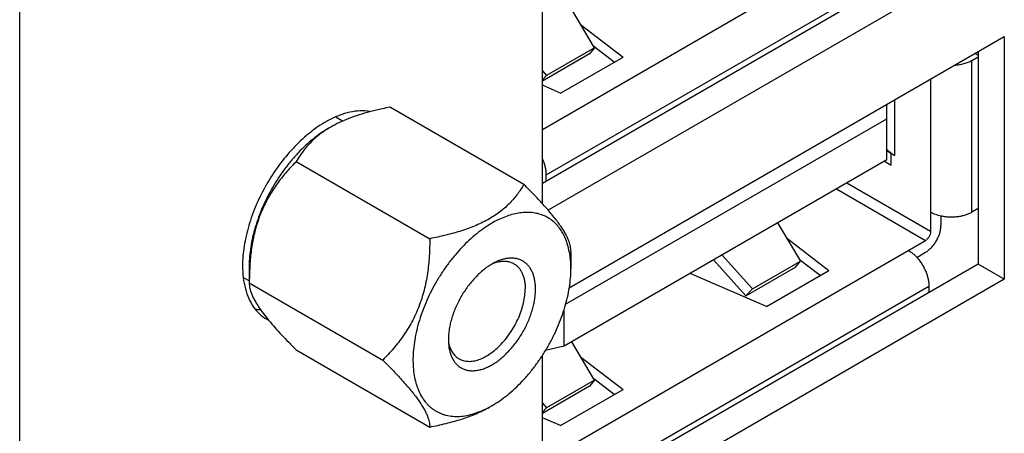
# Model space of a CAD drawing. Header units: inches. Extents: x 0 to 34, y 0 to 22.
# Tile 17 of 103: x 3.616 to 4.215, y 15.618 to 15.87. Entities that reach past the tile are written whole.
import ezdxf

# ---------------------------------------------------------------- set-up
doc = ezdxf.new("R2010")
doc.units = ezdxf.units.IN
doc.header["$LTSCALE"] = 1.87
doc.header["$MEASUREMENT"] = 0
doc.layers.get('0').update_dxf_attribs({"linetype": 'CONTINUOUS'})
doc.layers.add('02___PRT_ALL_AXES', color=7, linetype='CONTINUOUS')
doc.layers.add('THREAD', color=7, linetype='CONTINUOUS')

msp = doc.modelspace()

# ---------------------------------------------------------------- linework, layer by layer
at = {"color": 3, "linetype": 'CONTINUOUS'}
msp.add_line((3.61584, 14.97498), (3.61584, 16.84266), dxfattribs=at)
at = {"color": 7, "linetype": 'CONTINUOUS'}
for p, q in [((3.93386, 15.80322), (4.16698, 15.93782)), ((3.93626, 15.77567), (4.16907, 15.91009)), ((3.96561, 15.85288), (3.95174, 15.8761)), ((3.95713, 15.86708), (3.98297, 15.84725)), ((3.96561, 15.85288), (3.9364, 15.83601)), ((3.96561, 15.85288), (3.9626, 15.84919)), ((3.97759, 15.84414), (3.9651, 15.85373)), ((3.9626, 15.84919), (3.93386, 15.8326)), ((3.94488, 15.82526), (3.98297, 15.84725)), ((4.19516, 15.84519), (4.19903, 15.84742)), ((4.19714, 15.84948), (4.19903, 15.84839)), ((4.19516, 15.75286), (4.19516, 15.84519)), ((3.93386, 15.83884), (3.9364, 15.83601)), ((3.93386, 15.83331), (3.9364, 15.83601)), ((3.94488, 15.82526), (3.93386, 15.83004)), ((4.17011, 15.83387), (4.17011, 15.74116)), ((3.84137, 15.81676), (3.9226, 15.76986)), ((4.14338, 15.78468), (4.14338, 15.81844)), ((4.14842, 15.78744), (4.14842, 15.82135)), ((3.83644, 15.81575), (3.82878, 15.81392)), ((3.94795, 15.69691), (4.14338, 15.80975)), ((4.14338, 15.79035), (4.14595, 15.78887)), ((4.1461, 15.78155), (4.1461, 15.78878)), ((4.1461, 15.78878), (4.14842, 15.78744)), ((3.78412, 15.7837), (3.86534, 15.7368)), ((4.14338, 15.78468), (3.94712, 15.67136)), ((4.14203, 15.7839), (4.1461, 15.78155)), ((3.93626, 15.77172), (3.93626, 15.77567)), ((4.17011, 15.74116), (4.11907, 15.77064)), ((4.1128, 15.76702), (4.16698, 15.73574)), ((4.17637, 15.75055), (4.17637, 15.74478)), ((4.19903, 15.75509), (4.19516, 15.75286)), ((4.07702, 15.74636), (4.09088, 15.72313)), ((3.93386, 15.60114), (4.16698, 15.73574)), ((4.0824, 15.73734), (4.10825, 15.7175)), ((3.95123, 15.72914), (3.95123, 15.7185)), ((4.06167, 15.70627), (4.04323, 15.72685)), ((4.16167, 15.72544), (4.16698, 15.72851)), ((4.05767, 15.70201), (4.03809, 15.72388)), ((4.06167, 15.70627), (4.09088, 15.72313)), ((4.08788, 15.71945), (4.09088, 15.72313)), ((4.10287, 15.7144), (4.09038, 15.72398)), ((3.75549, 15.72031), (3.75549, 15.70992)), ((3.7558, 15.7203), (3.75549, 15.70992)), ((4.07016, 15.69551), (4.02382, 15.71564)), ((4.05767, 15.70201), (4.08788, 15.71945)), ((4.07016, 15.69551), (4.10825, 15.7175)), ((3.75549, 15.70992), (3.83672, 15.66302)), ((3.93626, 15.5736), (4.16907, 15.70801)), ((4.06167, 15.70627), (4.05767, 15.70201)), ((4.16907, 15.70801), (4.16907, 15.70407)), ((3.76373, 15.69179), (3.76749, 15.68706)), ((3.94712, 15.67136), (3.94712, 15.69371)), ((3.96561, 15.6508), (3.95174, 15.67403)), ((3.78412, 15.66919), (3.86534, 15.62229)), ((3.94712, 15.67136), (3.93566, 15.66888)), ((3.95713, 15.66501), (3.98297, 15.64517)), ((3.96561, 15.6508), (3.9364, 15.63393)), ((3.96561, 15.6508), (3.9626, 15.64711)), ((3.97759, 15.64206), (3.9651, 15.65165)), ((3.9626, 15.64711), (3.93386, 15.63052)), ((3.94488, 15.62318), (3.98297, 15.64517)), ((3.93386, 15.63676), (3.9364, 15.63393)), ((3.93386, 15.63124), (3.9364, 15.63393)), ((3.94488, 15.62318), (3.93386, 15.62797))]:
    msp.add_line(p, q, dxfattribs=at)
for centre, radius, start, end in [((3.88295, 15.60054), 0.22019, 100.88485, 102.19476), ((3.83745, 15.74858), 0.06475, 119.99986, 121.38168), ((3.8339, 15.75407), 0.05822, 124.39578, 126.17201), ((3.83591, 15.7511), 0.06181, 121.37841, 124.37218), ((3.90105, 15.71118), 0.14554, 176.26797, 176.41013), ((3.87213, 15.68904), 0.06208, 298.31841, 300.01139)]:
    msp.add_arc(centre, radius, start, end, dxfattribs=at)
msp.add_ellipse((4.02314, 15.71449), major_axis=(0.17436, -0.0457), ratio=0.687229, start_param=7.265322, end_param=7.285883, dxfattribs=at)
for points, knots in [([(4.18474, 15.84227), (4.18571, 15.84234), (4.18761, 15.84256), (4.19035, 15.84316), (4.19288, 15.84402), (4.19444, 15.84478), (4.19516, 15.84519)], [0, 0, 0, 0, 0.266548, 0.524761, 0.77043, 1, 1, 1, 1]), ([(3.82878, 15.81392), (3.82662, 15.81335), (3.82239, 15.81213), (3.81625, 15.81), (3.81046, 15.80755), (3.80681, 15.80566), (3.80507, 15.80466)], [0, 0, 0, 0, 0.262241, 0.517597, 0.764117, 1, 1, 1, 1]), ([(3.80375, 15.8039), (3.80213, 15.80296), (3.79891, 15.80091), (3.79423, 15.7974), (3.78964, 15.79341), (3.78519, 15.789), (3.78092, 15.78419), (3.77687, 15.77904), (3.77307, 15.77359), (3.76841, 15.76602), (3.7644, 15.75808), (3.76114, 15.74993), (3.75911, 15.74382), (3.75751, 15.73776), (3.75636, 15.7318), (3.75565, 15.72599), (3.75549, 15.72217), (3.75549, 15.72031)], [0, 0, 0, 0, 0.055825, 0.114191, 0.174799, 0.237369, 0.301569, 0.367018, 0.433312, 0.500033, 0.632994, 0.69844, 0.762639, 0.825211, 0.885817, 0.94416, 1, 1, 1, 1]), ([(3.79954, 15.80107), (3.79785, 15.79983), (3.79467, 15.79722), (3.79051, 15.79292), (3.78701, 15.78841), (3.78502, 15.78528), (3.78412, 15.7837)], [0, 0, 0, 0, 0.270007, 0.524547, 0.766824, 1, 1, 1, 1]), ([(3.78412, 15.7837), (3.78215, 15.78174), (3.77832, 15.77766), (3.77298, 15.77107), (3.76815, 15.76388), (3.764, 15.75607), (3.76068, 15.7477), (3.75823, 15.7389), (3.75662, 15.72985), (3.75602, 15.72373), (3.75582, 15.72066)], [0, 0, 0, 0, 0.117437, 0.236977, 0.358999, 0.483687, 0.610824, 0.739774, 0.869726, 1, 1, 1, 1]), ([(3.93626, 15.77567), (3.93626, 15.77646), (3.93615, 15.77807), (3.93569, 15.78053), (3.93494, 15.78303), (3.93427, 15.78469), (3.93389, 15.78551)], [0, 0, 0, 0, 0.230163, 0.475712, 0.733525, 1, 1, 1, 1]), ([(3.9226, 15.76986), (3.92204, 15.76889), (3.92085, 15.76695), (3.91888, 15.7641), (3.91669, 15.76132), (3.91425, 15.7586), (3.91153, 15.75597), (3.90853, 15.75346), (3.90522, 15.75107), (3.90287, 15.74961), (3.90164, 15.7489)], [0, 0, 0, 0, 0.112517, 0.22747, 0.345386, 0.466877, 0.592572, 0.723063, 0.858812, 1, 1, 1, 1]), ([(3.95123, 15.72914), (3.95123, 15.72963), (3.95117, 15.73065), (3.95092, 15.73226), (3.95048, 15.73401), (3.94981, 15.7359), (3.9489, 15.73796), (3.94773, 15.74019), (3.94628, 15.74259), (3.94455, 15.74516), (3.94254, 15.74789), (3.94026, 15.75077), (3.93775, 15.75376), (3.93503, 15.75686), (3.93213, 15.76003), (3.928, 15.76441), (3.92479, 15.76768), (3.9226, 15.76986)], [0, 0, 0, 0, 0.029036, 0.060847, 0.096088, 0.13545, 0.179603, 0.229116, 0.284387, 0.345586, 0.412583, 0.485027, 0.562349, 0.643904, 0.729018, 0.81709, 1, 1, 1, 1]), ([(3.95025, 15.72907), (3.94998, 15.73042), (3.9495, 15.73242), (3.94865, 15.73498), (3.94772, 15.73738), (3.94635, 15.74018), (3.94438, 15.74323), (3.94209, 15.74589), (3.93951, 15.74814), (3.93666, 15.74997), (3.93357, 15.75136), (3.93025, 15.7523), (3.92674, 15.75279), (3.92305, 15.75281), (3.91923, 15.75238), (3.9153, 15.7515), (3.91128, 15.75018), (3.9072, 15.74843), (3.90452, 15.74701), (3.90318, 15.74623)], [0, 0, 0, 0, 0.068199, 0.101067, 0.133146, 0.195061, 0.254372, 0.311614, 0.36745, 0.422632, 0.47796, 0.534223, 0.592145, 0.652348, 0.715314, 0.781396, 0.850829, 0.923726, 1, 1, 1, 1]), ([(4.17636, 15.75053), (4.17523, 15.75077), (4.17358, 15.75125), (4.17152, 15.7521), (4.17056, 15.7526), (4.17011, 15.75286)], [0, 0, 0, 0, 0.519732, 0.765583, 1, 1, 1, 1]), ([(4.19516, 15.75286), (4.19455, 15.7525), (4.19322, 15.75184), (4.19108, 15.75106), (4.18878, 15.75046), (4.18634, 15.75005), (4.18384, 15.74985), (4.18131, 15.74986), (4.1788, 15.75007), (4.17716, 15.75035), (4.17636, 15.75053)], [0, 0, 0, 0, 0.110952, 0.228843, 0.352404, 0.480241, 0.610689, 0.741986, 0.872343, 1, 1, 1, 1]), ([(3.90318, 15.74623), (3.90159, 15.74531), (3.89842, 15.74329), (3.89381, 15.73984), (3.88929, 15.73593), (3.8849, 15.7316), (3.88068, 15.72688), (3.87667, 15.72182), (3.87292, 15.71648), (3.86944, 15.71089), (3.86628, 15.70511), (3.86347, 15.6992), (3.86103, 15.69321), (3.85898, 15.6872), (3.85735, 15.68122), (3.85615, 15.67533), (3.85539, 15.66958), (3.85507, 15.66403), (3.85521, 15.65873), (3.8558, 15.65373), (3.85667, 15.64979), (3.8576, 15.64684), (3.85864, 15.64411), (3.86021, 15.64095), (3.86216, 15.6381), (3.86391, 15.63609), (3.8653, 15.63473), (3.86678, 15.6335), (3.86836, 15.6324), (3.87001, 15.63144), (3.87174, 15.63063), (3.87355, 15.62995), (3.87607, 15.62924), (3.8794, 15.62872), (3.88359, 15.6287), (3.88795, 15.62926), (3.89245, 15.6304), (3.89705, 15.6321), (3.90007, 15.63357), (3.90158, 15.63439)], [0, 0, 0, 0, 0.032533, 0.066529, 0.101823, 0.138255, 0.175636, 0.213749, 0.252364, 0.291244, 0.330144, 0.368822, 0.407037, 0.444558, 0.481168, 0.516669, 0.550889, 0.583685, 0.614954, 0.644635, 0.672728, 0.6862, 0.699304, 0.724475, 0.748468, 0.760121, 0.771596, 0.782942, 0.794208, 0.805446, 0.816711, 0.828053, 0.839524, 0.863021, 0.887555, 0.91338, 0.940672, 0.96954, 1, 1, 1, 1]), ([(3.90164, 15.7489), (3.89906, 15.74741), (3.89497, 15.7454), (3.88926, 15.74314), (3.88472, 15.74158), (3.88003, 15.74018), (3.87358, 15.7385), (3.86866, 15.73744), (3.86534, 15.7368)], [0, 0, 0, 0, 0.232726, 0.354651, 0.479604, 0.607063, 0.736551, 1, 1, 1, 1]), ([(4.16698, 15.72851), (4.16762, 15.72888), (4.16889, 15.72977), (4.17064, 15.73141), (4.17225, 15.73334), (4.17366, 15.7355), (4.17483, 15.7378), (4.1757, 15.74016), (4.17624, 15.74249), (4.17637, 15.74404), (4.17637, 15.74478)], [0, 0, 0, 0, 0.114156, 0.23733, 0.366981, 0.500006, 0.633031, 0.762679, 0.885848, 1, 1, 1, 1]), ([(4.17011, 15.74116), (4.17011, 15.74092), (4.17006, 15.7404), (4.16988, 15.73963), (4.16959, 15.73884), (4.16921, 15.73807), (4.16874, 15.73735), (4.1682, 15.73671), (4.16762, 15.73616), (4.16719, 15.73586), (4.16698, 15.73574)], [0, 0, 0, 0, 0.11412, 0.23734, 0.366964, 0.499994, 0.633025, 0.762652, 0.885875, 1, 1, 1, 1]), ([(3.86534, 15.7368), (3.86534, 15.73328), (3.86515, 15.72624), (3.86427, 15.71747), (3.86308, 15.71053), (3.86192, 15.7054), (3.86048, 15.70037), (3.85876, 15.69548), (3.85675, 15.69074), (3.85447, 15.68619), (3.85195, 15.68184), (3.84922, 15.6777), (3.84631, 15.67376), (3.84224, 15.66878), (3.83896, 15.66527), (3.83672, 15.66302)], [0, 0, 0, 0, 0.129442, 0.259, 0.323678, 0.38814, 0.452259, 0.515895, 0.578925, 0.641249, 0.702815, 0.763617, 0.823675, 0.883055, 1, 1, 1, 1]), ([(3.95123, 15.7185), (3.95123, 15.72032), (3.95108, 15.72386), (3.95059, 15.72738), (3.95025, 15.72907)], [0, 0, 0, 0, 0.513733, 1, 1, 1, 1]), ([(4.15654, 15.72971), (4.15699, 15.72945), (4.15789, 15.72887), (4.15967, 15.72752), (4.1609, 15.72632), (4.16168, 15.72547)], [0, 0, 0, 0, 0.234417, 0.480268, 1, 1, 1, 1]), ([(4.16168, 15.72547), (4.16224, 15.72486), (4.1633, 15.72358), (4.16474, 15.72152), (4.16601, 15.71933), (4.16708, 15.71706), (4.16795, 15.71475), (4.16858, 15.71245), (4.16897, 15.71021), (4.16907, 15.70873), (4.16907, 15.70801)], [0, 0, 0, 0, 0.127659, 0.258018, 0.389316, 0.519765, 0.647602, 0.771162, 0.889051, 1, 1, 1, 1]), ([(3.90318, 15.63528), (3.90479, 15.63621), (3.908, 15.63825), (3.91266, 15.64175), (3.91723, 15.64572), (3.92166, 15.65011), (3.92591, 15.6549), (3.92994, 15.66003), (3.93372, 15.66545), (3.93721, 15.67111), (3.94037, 15.67697), (3.94318, 15.68295), (3.9456, 15.68901), (3.94762, 15.69509), (3.94921, 15.70112), (3.95036, 15.70706), (3.95106, 15.71284), (3.95123, 15.71664), (3.95123, 15.7185)], [0, 0, 0, 0, 0.055826, 0.114185, 0.174788, 0.237356, 0.301553, 0.366998, 0.433288, 0.500006, 0.566724, 0.633014, 0.698457, 0.762652, 0.825221, 0.885824, 0.944164, 1, 1, 1, 1]), ([(3.75549, 15.70992), (3.75549, 15.70937), (3.75556, 15.70823), (3.75586, 15.70644), (3.75642, 15.70447), (3.75724, 15.70232), (3.75837, 15.69997), (3.75984, 15.69741), (3.76164, 15.69464), (3.763, 15.69276), (3.76373, 15.69179)], [0, 0, 0, 0, 0.080429, 0.169479, 0.269361, 0.382389, 0.510685, 0.655954, 0.819077, 1, 1, 1, 1]), ([(3.76749, 15.68706), (3.76869, 15.68562), (3.77123, 15.68268), (3.77527, 15.67827), (3.77959, 15.67375), (3.78259, 15.67072), (3.78412, 15.66919)], [0, 0, 0, 0, 0.231098, 0.476963, 0.734211, 1, 1, 1, 1]), ([(3.83672, 15.66302), (3.8389, 15.66083), (3.84211, 15.65756), (3.84624, 15.65319), (3.84915, 15.65001), (3.85187, 15.64692), (3.85438, 15.64392), (3.85665, 15.64105), (3.85866, 15.63832), (3.86039, 15.63575), (3.86184, 15.63334), (3.86302, 15.63111), (3.86392, 15.62906), (3.86459, 15.62716), (3.86504, 15.62542), (3.86529, 15.62381), (3.86534, 15.62278), (3.86534, 15.62229)], [0, 0, 0, 0, 0.18291, 0.270982, 0.356096, 0.437652, 0.514973, 0.587417, 0.654415, 0.715613, 0.770884, 0.820397, 0.86455, 0.903912, 0.939153, 0.970964, 1, 1, 1, 1]), ([(3.86534, 15.62229), (3.86866, 15.62293), (3.87358, 15.62399), (3.88003, 15.62567), (3.88472, 15.62707), (3.88926, 15.62863), (3.89497, 15.63089), (3.89906, 15.6329), (3.90164, 15.63439)], [0, 0, 0, 0, 0.26345, 0.392939, 0.520398, 0.645351, 0.767276, 1, 1, 1, 1])]:
    msp.add_open_spline(points, degree=3, knots=knots, dxfattribs=at)
at = {"layer": '02___PRT_ALL_AXES', "color": 7, "linetype": 'CONTINUOUS'}
for p, q in [((4.19903, 15.92344), (3.93386, 15.77034)), ((4.19903, 15.85057), (4.19903, 15.72137)), ((3.81224, 15.80822), (3.80835, 15.81047)), ((4.19903, 15.72137), (3.93386, 15.56826)), ((4.21494, 15.71218), (4.19903, 15.72137)), ((3.75549, 15.71108), (3.75235, 15.71289))]:
    msp.add_line(p, q, dxfattribs=at)
at = {"layer": '02___PRT_ALL_AXES', "color": 3, "linetype": 'CONTINUOUS'}
for p, q in [((4.21494, 15.91426), (3.93745, 15.75404)), ((3.93386, 15.75811), (3.93386, 15.89954)), ((3.95014, 15.70686), (4.21494, 15.85976)), ((4.21494, 15.85976), (4.21494, 15.71218)), ((4.21494, 15.71218), (3.93745, 15.55196)), ((3.93386, 15.55603), (3.93386, 15.66594))]:
    msp.add_line(p, q, dxfattribs=at)
for centre, radius, start, end in [((3.83452, 15.75104), 0.06541, 118.31855, 120.55168), ((3.77801, 15.70829), 0.02365, 239.99554, 242.32077)]:
    msp.add_arc(centre, radius, start, end, dxfattribs=at)
at = {"layer": '02___PRT_ALL_AXES', "color": 7, "linetype": 'CONTINUOUS'}
msp.add_arc((3.76324, 15.72196), 0.0283, 261.73273, 267.77724, dxfattribs=at)
at = {"layer": '02___PRT_ALL_AXES', "color": 3, "linetype": 'CONTINUOUS'}
for points, knots in [([(3.82895, 15.81419), (3.827, 15.81451), (3.82289, 15.81471), (3.81655, 15.81383), (3.80997, 15.8118), (3.80566, 15.80979), (3.80349, 15.80862)], [0, 0, 0, 0, 0.223367, 0.462781, 0.721269, 1, 1, 1, 1]), ([(3.80127, 15.80737), (3.79785, 15.80535), (3.7911, 15.80054), (3.78181, 15.79175), (3.77326, 15.7814), (3.76577, 15.76987), (3.75962, 15.7576), (3.75502, 15.74501), (3.75215, 15.7326), (3.75143, 15.72437), (3.75143, 15.72042)], [0, 0, 0, 0, 0.114572, 0.237987, 0.367711, 0.500674, 0.633548, 0.762977, 0.886013, 1, 1, 1, 1]), ([(3.75143, 15.72042), (3.75143, 15.71797), (3.75169, 15.71323), (3.75256, 15.70856), (3.75315, 15.70636)], [0, 0, 0, 0, 0.517603, 1, 1, 1, 1]), ([(3.75315, 15.70636), (3.75369, 15.70431), (3.75504, 15.70043), (3.75796, 15.69521), (3.76166, 15.69091), (3.76462, 15.68871), (3.76618, 15.68781)], [0, 0, 0, 0, 0.273118, 0.527362, 0.767492, 1, 1, 1, 1])]:
    msp.add_open_spline(points, degree=3, knots=knots, dxfattribs=at)
at = {"layer": 'THREAD', "color": 7, "linetype": 'CONTINUOUS'}
for p, q in [((3.9042, 15.722), (3.90659, 15.72271)), ((3.87676, 15.67362), (3.87722, 15.67184))]:
    msp.add_line(p, q, dxfattribs=at)
for centre, radius, start, end in [((3.91876, 15.69472), 0.03087, 113.49283, 118.17545), ((3.91091, 15.70412), 0.01908, 101.44088, 103.08544), ((3.91058, 15.67544), 0.03391, 179.98898, 183.11398), ((3.9076, 15.67529), 0.03093, 183.13511, 186.48783)]:
    msp.add_arc(centre, radius, start, end, dxfattribs=at)
for points, knots in [([(3.90418, 15.72193), (3.90327, 15.72144), (3.90145, 15.72036), (3.89881, 15.71848), (3.89621, 15.71632), (3.89368, 15.71391), (3.89125, 15.71126), (3.88893, 15.70841), (3.88676, 15.70538), (3.88476, 15.70221), (3.88294, 15.69892), (3.88132, 15.69554), (3.87992, 15.69212), (3.87875, 15.68869), (3.87783, 15.68528), (3.87717, 15.68192), (3.87676, 15.67865), (3.87667, 15.6765), (3.87667, 15.67545)], [0, 0, 0, 0, 0.055038, 0.112718, 0.172812, 0.235025, 0.299013, 0.364387, 0.430732, 0.497609, 0.564569, 0.631165, 0.696953, 0.761504, 0.824415, 0.885343, 0.94398, 1, 1, 1, 1]), ([(3.9297, 15.70607), (3.9297, 15.70697), (3.92963, 15.70873), (3.92931, 15.71129), (3.92878, 15.71369), (3.92804, 15.7159), (3.92709, 15.7179), (3.92594, 15.71969), (3.92461, 15.72124), (3.92309, 15.72254), (3.92141, 15.72358), (3.91957, 15.72434), (3.91761, 15.72483), (3.91552, 15.72503), (3.91334, 15.72495), (3.91108, 15.72459), (3.90876, 15.72395), (3.90722, 15.72336), (3.90645, 15.72303)], [0, 0, 0, 0, 0.075569, 0.147619, 0.216044, 0.280971, 0.342697, 0.401663, 0.458448, 0.513786, 0.568519, 0.623535, 0.6797, 0.737794, 0.798459, 0.862189, 0.929307, 1, 1, 1, 1]), ([(3.90712, 15.72282), (3.90797, 15.72299), (3.90965, 15.72321), (3.91213, 15.72313), (3.91407, 15.72269), (3.91551, 15.72213), (3.91619, 15.72179), (3.91652, 15.7216)], [0, 0, 0, 0, 0.269466, 0.52289, 0.764458, 0.882634, 1, 1, 1, 1]), ([(3.91652, 15.7216), (3.91706, 15.72128), (3.91812, 15.72055), (3.91951, 15.71918), (3.9207, 15.71756), (3.92169, 15.7157), (3.92247, 15.71362), (3.92302, 15.71134), (3.92336, 15.70888), (3.92343, 15.70719), (3.92343, 15.70632)], [0, 0, 0, 0, 0.108013, 0.218064, 0.332008, 0.451352, 0.577256, 0.710511, 0.851495, 1, 1, 1, 1]), ([(3.87687, 15.67179), (3.87706, 15.6701), (3.87757, 15.66763), (3.87877, 15.66461), (3.87986, 15.66263), (3.88117, 15.6609), (3.88268, 15.65943), (3.88437, 15.65825), (3.88624, 15.65736), (3.88826, 15.65678), (3.8904, 15.6565), (3.89266, 15.65653), (3.89501, 15.65686), (3.89742, 15.6575), (3.89989, 15.65843), (3.90238, 15.65964), (3.90488, 15.66113), (3.90736, 15.66289), (3.9098, 15.66488), (3.91219, 15.66711), (3.91529, 15.67039), (3.91889, 15.67493), (3.92199, 15.67988), (3.92415, 15.68405), (3.92559, 15.68724), (3.92683, 15.69045), (3.92786, 15.69367), (3.92867, 15.69687), (3.92926, 15.70001), (3.92962, 15.70307), (3.9297, 15.70508), (3.9297, 15.70607)], [0, 0, 0, 0, 0.056383, 0.082395, 0.107123, 0.130795, 0.153707, 0.17622, 0.198727, 0.221618, 0.245257, 0.269943, 0.29591, 0.323314, 0.352243, 0.38272, 0.414716, 0.448152, 0.482914, 0.518856, 0.555803, 0.631894, 0.709509, 0.748333, 0.786853, 0.824846, 0.862094, 0.898398, 0.933591, 0.967514, 1, 1, 1, 1]), ([(3.88314, 15.66379), (3.88355, 15.66355), (3.88441, 15.66313), (3.88577, 15.66266), (3.88721, 15.66235), (3.88872, 15.66221), (3.89029, 15.66224), (3.89249, 15.66249), (3.89535, 15.66325), (3.8988, 15.66478), (3.90226, 15.6669), (3.90567, 15.66957), (3.90895, 15.67273), (3.91204, 15.67631), (3.91487, 15.68025), (3.91737, 15.68445), (3.9195, 15.68883), (3.92121, 15.69329), (3.92247, 15.69774), (3.92324, 15.70208), (3.92343, 15.70494), (3.92343, 15.70632)], [0, 0, 0, 0, 0.02133, 0.042889, 0.064892, 0.087535, 0.110983, 0.135368, 0.187266, 0.2437, 0.304644, 0.369729, 0.438323, 0.509606, 0.582627, 0.656354, 0.729728, 0.801701, 0.871281, 0.937637, 1, 1, 1, 1]), ([(3.87722, 15.67184), (3.87748, 15.67096), (3.87813, 15.66928), (3.87926, 15.66737), (3.88032, 15.66606), (3.88119, 15.66519), (3.88212, 15.66443), (3.8828, 15.66399), (3.88314, 15.66379)], [0, 0, 0, 0, 0.270955, 0.524644, 0.646478, 0.765776, 0.883331, 1, 1, 1, 1])]:
    msp.add_open_spline(points, degree=3, knots=knots, dxfattribs=at)

doc.saveas('drawing.dxf')
